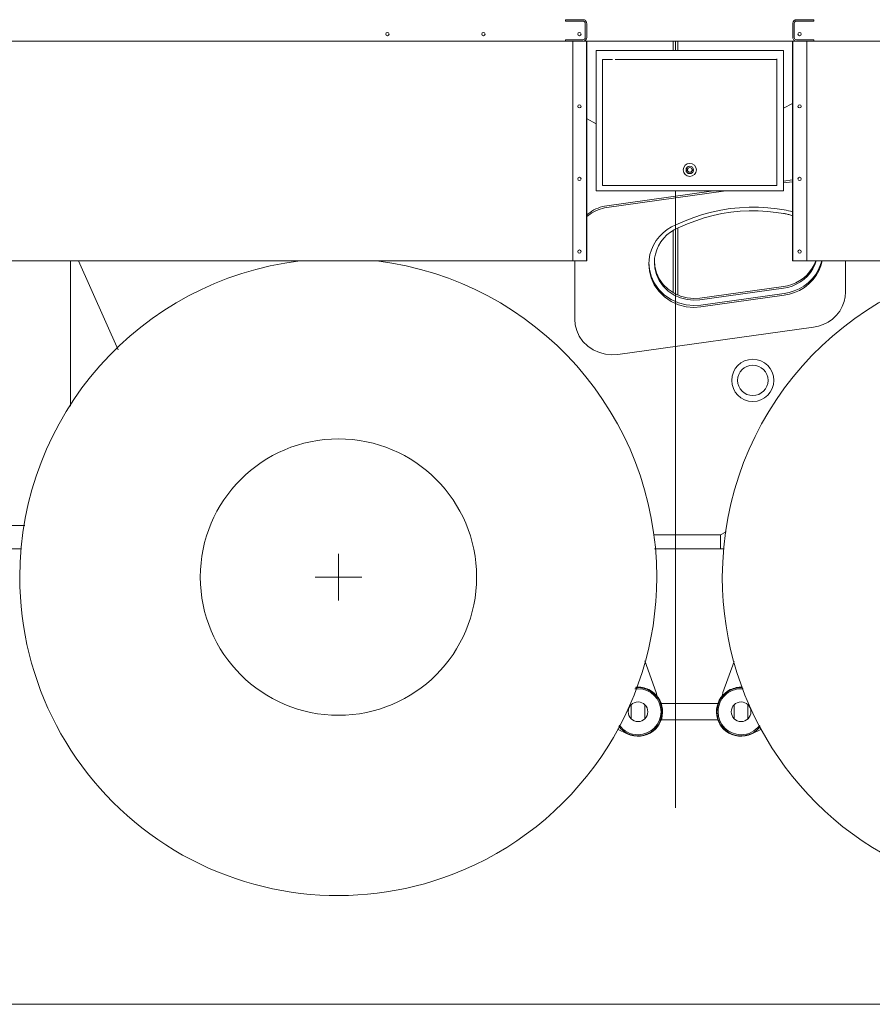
# Model space of a CAD drawing. Extents: x 9713 to 74602, y 19909 to 104081.
# Tile 6 of 25: x 60730 to 62550, y 19950 to 22052. Entities that reach past the tile are written whole.
import ezdxf

# ---------------------------------------------------------------- set-up
doc = ezdxf.new("R2010")
doc.units = 0
doc.header["$LTSCALE"] = 100
doc.header["$MEASUREMENT"] = 0
doc.linetypes.add('CENTER', pattern=[50.5, 30, -9, 2.5, -9])
doc.layers.add('11', color=7, linetype='Continuous')

msp = doc.modelspace()

# ---------------------------------------------------------------- linework, layer by layer
at = {"layer": '11', "color": 7, "linetype": 'Continuous', "lineweight": 9}
for p, q in [((61895.3, 22052.1), (61932.3, 22052.1)), ((61895.3, 22049.1), (61895.3, 22052.1)), ((62425.3, 22052.1), (62388.3, 22052.1)), ((62425.3, 22049.1), (62425.3, 22052.1)), ((61932.3, 22049.1), (61895.3, 22049.1)), ((61937.3, 22014.1), (61937.3, 22044.1)), ((61940.3, 22044.1), (61940.3, 22014.1)), ((62380.3, 22044.1), (62380.3, 22014.1)), ((62383.3, 22014.1), (62383.3, 22044.1)), ((62388.3, 22049.1), (62425.3, 22049.1)), ((60709.8, 22006.5), (63551.3, 22006.5)), ((61895.3, 22009.1), (61932.3, 22009.1)), ((61895.3, 22006.1), (61895.3, 22009.1)), ((61932.3, 22006.1), (61895.3, 22006.1)), ((61910.3, 22006.1), (61910.3, 21537.1)), ((61940.3, 22006.1), (61910.3, 22006.1)), ((61939.8, 22006.1), (61939.8, 21537.1)), ((61940.3, 21537.1), (61940.3, 22006.1)), ((62124.8, 21986.4), (62124.8, 22006.1)), ((62124.8, 21986.4), (62124.8, 22006.1)), ((62134.8, 22006.1), (62134.8, 21986.4)), ((62134.8, 21986.4), (62134.8, 22006.1)), ((62379.8, 22006.1), (62379.8, 21537.1)), ((62380.3, 22006.1), (62410.3, 22006.1)), ((62380.3, 21537.1), (62380.3, 22006.1)), ((62425.3, 22009.1), (62388.3, 22009.1)), ((62388.3, 22006.1), (62425.3, 22006.1)), ((62410.3, 22006.1), (62410.3, 21537.1)), ((62425.3, 22006.1), (62425.3, 22009.1)), ((61960.3, 21986.4), (61989.6, 21986.4)), ((61960.3, 21686.4), (61960.3, 21986.4)), ((61989.6, 21986.4), (61995.3, 21986.4)), ((61995.3, 21986.4), (62048.2, 21986.4)), ((62048.2, 21986.4), (62274.9, 21986.4)), ((62274.9, 21986.4), (62328.8, 21986.4)), ((62328.8, 21986.4), (62360.3, 21986.4)), ((62346.3, 21968.4), (62346.3, 21698.4)), ((62346.3, 21955.9), (62346.3, 21968.4)), ((62360.3, 21986.4), (62360.3, 21686.4)), ((61974.3, 21967), (61989.6, 21967)), ((61974.3, 21698.4), (61974.3, 21967)), ((61989.6, 21967), (61995.3, 21967)), ((62001.3, 21967), (62336.3, 21967)), ((62004.5, 21967), (62001.3, 21967)), ((62336.3, 21967), (62346.3, 21967)), ((62379.8, 21873.4), (62360.3, 21863)), ((61939.8, 21841.1), (61960.3, 21830.1)), ((62152.5, 21732.9), (62155.5, 21732.9)), ((62155.5, 21729.9), (62152.5, 21729.9)), ((62155.5, 21732.9), (62155.5, 21729.9)), ((62165.1, 21732.9), (62168.2, 21732.9)), ((62165.1, 21732.9), (62165.1, 21729.9)), ((62165.1, 21729.9), (62168.2, 21729.9)), ((62346.3, 21698.4), (61974.3, 21698.4)), ((62360.3, 21707.2), (62379.8, 21709.9)), ((62360.3, 21703.5), (62379.8, 21706.2)), ((62360.3, 21686.4), (61960.3, 21686.4)), ((61983.2, 21654.9), (62210.6, 21686.4)), ((61983.2, 21651.1), (62237.6, 21686.4)), ((62345, 21640.6), (62360.2, 21638.5)), ((62346.7, 21648.1), (62361.9, 21646)), ((62130.5, 21614.4), (62150.2, 21622.7)), ((62135.4, 21607.7), (62155.1, 21616)), ((62124.8, 21602.4), (62124.8, 21469.1)), ((62134.8, 21464), (62134.8, 21607.5)), ((61939.8, 21537.1), (60704.8, 21537.1)), ((60838.4, 21227), (60838.4, 21537.1)), ((60855.2, 21537.1), (60939.6, 21347.4)), ((61910.3, 21537.1), (61940.3, 21537.1)), ((61914.8, 21412.7), (61914.8, 21537.1)), ((62379.8, 21537.1), (63556.3, 21537.1)), ((62410.3, 21537.1), (62380.3, 21537.1)), ((62492.8, 21537.1), (62492.8, 21470.7)), ((62360.1, 21482.4), (62182.1, 21457.7)), ((62360.1, 21478.7), (62182.1, 21454)), ((62361.8, 21467.4), (62183.8, 21442.7)), ((62361.8, 21463.7), (62183.8, 21439)), ((62424.4, 21395.5), (62006.4, 21337.5)), ((60740.8, 20972.1), (60364.6, 20972.1)), ((62225.8, 20952.1), (62238.3, 20958.4)), ((62225.8, 20952.1), (62238.3, 20958.4)), ((62225.8, 20952.1), (62083.1, 20952.1)), ((62083.1, 20952.1), (62225.8, 20952.1)), ((62225.8, 20922.1), (62225.8, 20952.1)), ((62225.8, 20922.1), (62225.8, 20952.1)), ((60364.6, 20922.1), (60732.5, 20922.1)), ((62084.9, 20922.1), (62233, 20922.1)), ((62084.9, 20922.1), (62225.8, 20922.1)), ((62233, 20922.1), (62225.8, 20922.1)), ((61410.3, 20912), (61410.3, 20812)), ((61360.3, 20862), (61460.3, 20862)), ((62088.4, 20615.6), (62064, 20683.1)), ((62255.2, 20682.1), (62231.2, 20615.6)), ((62089.8, 20608.4), (62089.8, 20608.4)), ((62035.1, 20559.6), (62035.1, 20589.6)), ((62064.5, 20589.6), (62064.5, 20559.6)), ((62220.3, 20592.1), (62099.3, 20592.1)), ((62220.3, 20592.1), (62099.3, 20592.1)), ((62255.1, 20589.6), (62255.1, 20559.6)), ((62284.5, 20559.6), (62284.5, 20589.6)), ((62099.3, 20557.1), (62220.3, 20557.1)), ((62026.7, 20527.4), (62006.1, 20537.5)), ((62292.8, 20527.4), (62313.6, 20537.5)), ((74601.7, 19950), (56940.7, 19950))]:
    msp.add_line(p, q, dxfattribs=at)
at = {"layer": '11', "color": 7, "linetype": 'CENTER', "lineweight": 9}
for p, q in [((62129.8, 22006.1), (62129.8, 21986.4)), ((62129.8, 21686.4), (62129.8, 20653)), ((62129.8, 20653), (62129.8, 20369.4))]:
    msp.add_line(p, q, dxfattribs=at)
at = {"layer": '11', "color": 7, "linetype": 'Continuous', "lineweight": 9}
for points in [[(61939.8, 21634.8), (61943.4, 21637.9), (61947.3, 21640.8), (61951.3, 21643.5), (61955.5, 21645.9), (61959.9, 21648.1), (61964.4, 21650), (61969, 21651.6), (61973.7, 21653), (61978.5, 21654.1), (61983.2, 21654.9)], [(61939.8, 21631.1), (61943.4, 21634.2), (61947.3, 21637), (61951.3, 21639.7), (61955.5, 21642.1), (61959.9, 21644.3), (61964.4, 21646.2), (61969, 21647.9), (61973.7, 21649.3), (61978.5, 21650.3), (61983.2, 21651.1)], [(62150.2, 21622.7), (62168.7, 21629.9), (62187.6, 21636.1), (62207, 21641.3), (62226.7, 21645.5), (62246.6, 21648.7), (62266.7, 21650.7), (62286.8, 21651.7), (62306.9, 21651.6), (62326.9, 21650.4), (62346.7, 21648.1)], [(62155.1, 21616), (62173, 21623), (62191.3, 21629), (62210, 21634.1), (62229, 21638.1), (62248.2, 21641.1), (62267.6, 21643.1), (62287.1, 21644), (62306.5, 21643.9), (62325.9, 21642.8), (62345, 21640.6)], [(62360.2, 21638.5), (62362.2, 21638.2), (62364.2, 21637.8), (62366.2, 21637.4), (62368.2, 21637), (62370.1, 21636.5), (62372.1, 21636), (62374.1, 21635.4), (62376, 21634.8), (62377.9, 21634.1), (62379.8, 21633.4)], [(62072.8, 21530.1), (62073.4, 21540.3), (62075.2, 21550.6), (62078.4, 21560.9), (62082.8, 21570.9), (62088.5, 21580.4), (62095.4, 21589.2), (62103.2, 21597.1), (62111.8, 21604), (62121, 21609.8), (62130.5, 21614.4)], [(62084.8, 21533.9), (62085.3, 21542.8), (62086.9, 21551.8), (62089.7, 21560.8), (62093.6, 21569.6), (62098.6, 21577.9), (62104.6, 21585.6), (62111.5, 21592.6), (62119, 21598.6), (62127, 21603.7), (62135.4, 21607.7)], [(62183.8, 21442.7), (62168.6, 21441.7), (62152.6, 21443.2), (62136.4, 21447.3), (62120.6, 21454.4), (62106.3, 21464.1), (62094.1, 21476.2), (62084.5, 21490), (62077.8, 21504.6), (62074, 21519.5), (62072.8, 21533.9)], [(62183.8, 21439), (62168.6, 21438), (62152.6, 21439.4), (62136.4, 21443.6), (62120.6, 21450.6), (62106.3, 21460.4), (62094.1, 21472.5), (62084.5, 21486.2), (62077.8, 21500.9), (62074, 21515.7), (62072.8, 21530.1)], [(62182.1, 21457.7), (62168.8, 21456.9), (62154.7, 21458.2), (62140.5, 21461.8), (62126.7, 21468), (62114.2, 21476.5), (62103.4, 21487.1), (62095, 21499.1), (62089.2, 21512), (62085.8, 21525), (62084.8, 21537.6)], [(62182.1, 21454), (62168.8, 21453.2), (62154.7, 21454.4), (62140.5, 21458.1), (62126.7, 21464.2), (62114.2, 21472.8), (62103.4, 21483.3), (62095, 21495.4), (62089.2, 21508.3), (62085.8, 21521.3), (62084.8, 21533.9)], [(62429.1, 21537.1), (62425.8, 21529.1), (62421.5, 21521.3), (62416.2, 21513.8), (62409.9, 21506.9), (62402.8, 21500.6), (62395, 21495.1), (62386.7, 21490.5), (62377.9, 21486.8), (62369, 21484.2), (62360.1, 21482.4)], [(62430.3, 21537.1), (62427.3, 21528.6), (62423.1, 21520.3), (62417.9, 21512.3), (62411.6, 21504.9), (62404.4, 21498.1), (62396.4, 21492.2), (62387.7, 21487.2), (62378.7, 21483.3), (62369.4, 21480.5), (62360.1, 21478.7)], [(62442.1, 21537.1), (62438.9, 21527.1), (62434.4, 21517.2), (62428.6, 21507.6), (62421.4, 21498.7), (62413.2, 21490.6), (62403.9, 21483.5), (62393.9, 21477.6), (62383.4, 21472.9), (62372.6, 21469.5), (62361.8, 21467.4)], [(62443, 21537.1), (62440.1, 21526.6), (62435.8, 21516.2), (62430.1, 21506.2), (62423, 21496.7), (62414.6, 21488.1), (62405.2, 21480.6), (62394.9, 21474.3), (62384.1, 21469.4), (62372.9, 21465.9), (62361.8, 21463.7)], [(62492.8, 21470.7), (62492.1, 21460.6), (62489.8, 21450.3), (62485.9, 21440), (62480.4, 21430.1), (62473.3, 21421.1), (62464.9, 21413.1), (62455.4, 21406.4), (62445.3, 21401.3), (62434.8, 21397.7), (62424.4, 21395.5)], [(62006.4, 21337.5), (61993.8, 21336.7), (61980.6, 21337.9), (61967.2, 21341.4), (61954.3, 21347.2), (61942.4, 21355.2), (61932.3, 21365.2), (61924.4, 21376.5), (61918.9, 21388.6), (61915.8, 21400.9), (61914.8, 21412.7)]]:
    msp.add_lwpolyline(points, dxfattribs=at)
for centre, radius in [((61514.8, 22021.5), 3.5), ((61719.8, 22021.5), 3.5), ((61924.8, 22021.5), 3.5), ((62394.8, 22021.5), 3.5), ((61924.8, 21867.1), 3.5), ((62394.8, 21867.1), 3.5), ((62160.3, 21731.4), 14), ((62160.3, 21731.4), 8), ((62160.3, 21731.4), 5), ((61924.8, 21712.1), 3.5), ((62394.8, 21712.1), 3.5), ((61924.8, 21557.1), 3.5), ((62394.8, 21557.1), 3.5), ((62294.8, 21282.1), 45), ((62294.8, 21282.1), 32.5), ((61410.3, 20862.1), 295), ((62049.8, 20574.6), 21), ((62269.8, 20574.6), 21)]:
    msp.add_circle(centre, radius, dxfattribs=at)
for centre, radius, start, end in [((61932.3, 22044.1), 8, -0.0219, 90), ((62388.3, 22044.1), 8, 90, 180), ((61932.3, 22044.1), 5, 0.0349, 90), ((62388.3, 22044.1), 5, 90.0175, 180), ((61932.3, 22014.1), 5, -90.0175, 0), ((61932.3, 22014.1), 8, -90, 0), ((62388.3, 22014.1), 8, 179.9672, -90), ((62388.3, 22014.1), 5, -179.9475, -90), ((62347.9, 21546), 100.9, 71.6058, 82.0491), ((61409.8, 20862.1), 680, 96.9542, 180), ((61409.8, 20862.1), 680, 0.0021, 83.0483), ((62909.8, 20862.1), 680, 96.9543, 180), ((61409.8, 20862.1), 680, -179.9983, -69.0396), ((61409.8, 20862.1), 680, -69.0394, 0), ((62909.8, 20862.1), 680, -179.9982, -110.9593), ((62049.8, 20574.3), 49.5, 90.0226, 97.4926), ((62049.8, 20574.5), 51.6, 89.9877, 95.9588), ((62049.8, 20574.6), 52.5, 63.9548, 95.3671), ((62049.8, 20574.6), 51.5, 0.0017, 90), ((62049.8, 20574.6), 49.2, 0, 90), ((62049.8, 20574.6), 52.5, -52.0689, 63.9601), ((62269.8, 20574.6), 51.5, 90, 180), ((62269.8, 20574.6), 49.2, 89.9982, 180), ((62269.8, 20574.6), 52.5, 86.7666, 116.0471), ((62269.8, 20574.3), 51.8, 86.3208, 90), ((62269.8, 20574), 49.8, 85.1884, 90), ((62069.9, 20608.4), 19.9, -0.0477, 21.2908), ((62269.8, 20574.6), 52.5, 116.0383, -127.9242), ((62249.8, 20608.4), 20, 158.7601, 180), ((62049.8, 20574.6), 49.2, -89.9982, 0), ((62049.8, 20574.6), 51.5, -89.9966, 0), ((62269.8, 20574.6), 51.5, 179.9949, -90), ((62269.8, 20574.6), 49.2, 180, -90), ((62049.8, 20574.6), 51.5, -142.9593, -90), ((62049.8, 20574.6), 49.2, -144.4836, -90), ((62269.8, 20574.6), 49.2, -90.0009, -36.1529), ((62269.8, 20574.6), 51.5, -89.9993, -37.4582), ((62049.8, 20574.6), 52.5, -116.0502, -52.0685), ((62269.8, 20574.6), 52.5, -127.9337, -63.9542)]:
    msp.add_arc(centre, radius, start, end, dxfattribs=at)

doc.saveas('drawing.dxf')
